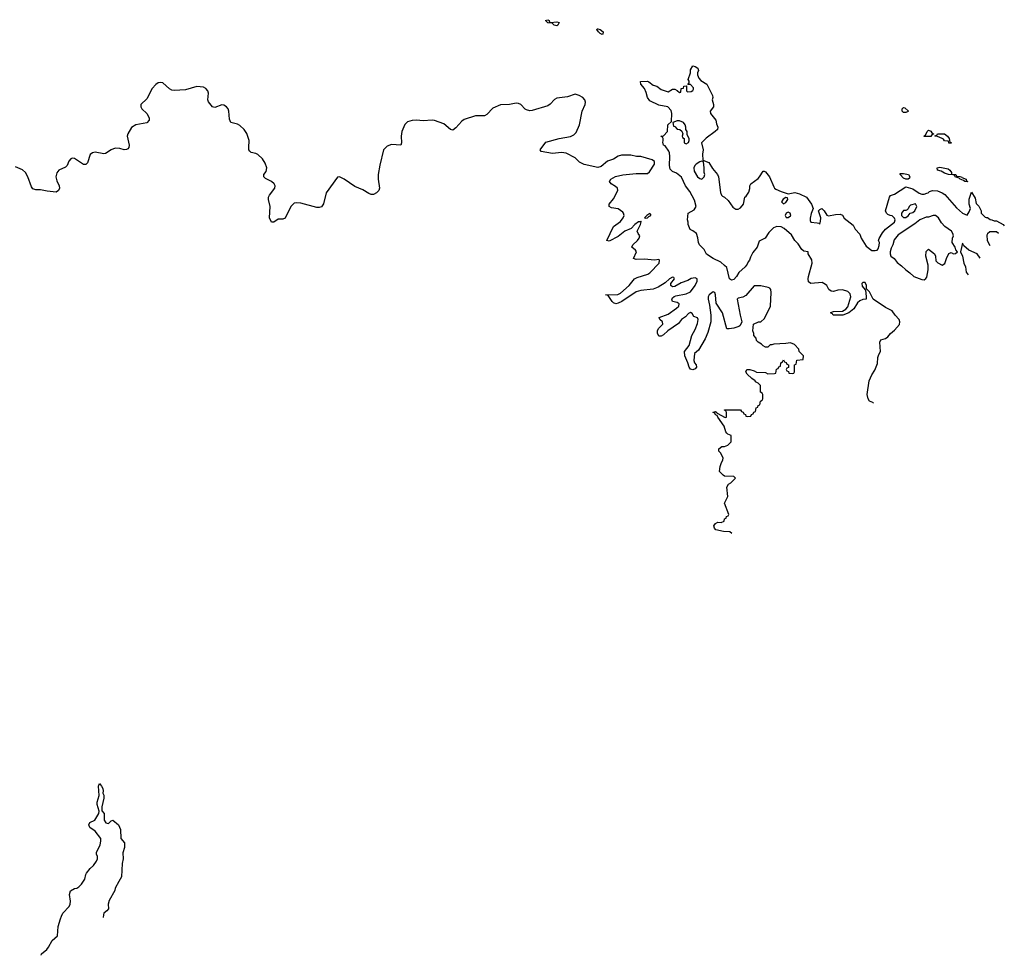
# Model space of a CAD drawing. Header units: inches. Extents: x 2348423 to 2474978, y 460702 to 613625.
# Tile 14 of 113: x 2411467 to 2420159, y 479678 to 487938. Entities that reach past the tile are written whole.
import ezdxf

# ---------------------------------------------------------------- set-up
doc = ezdxf.new("R2010")
doc.units = ezdxf.units.IN
doc.header["$MEASUREMENT"] = 0
for name, color, linetype in [('C4417', 7, 'Continuous'), ('C4418', 7, 'Continuous'), ('C4428', 7, 'Continuous')]:
    doc.layers.add(name, color=color, linetype=linetype)

msp = doc.modelspace()

# ---------------------------------------------------------------- linework, layer by layer
at = {"layer": 'C4417', "color": 5, "elevation": 80}
msp.add_lwpolyline([(2411655.6, 479678.1), (2411659, 479690), (2411706, 479730), (2411721.2, 479750), (2411753.2, 479810), (2411799.3, 479850), (2411806.3, 479933.7), (2411828.1, 480000)], dxfattribs=at)
at = {"layer": 'C4418', "color": 5}
for points, elevation in [([(2416152, 487912), (2416210, 487918), (2416230, 487912), (2416218, 487890), (2416210, 487885.2), (2416186, 487890), (2416167.3, 487907.3), (2416129.3, 487909.3), (2416108, 487932), (2416130, 487938), (2416142, 487930), (2416142, 487922)], 60), ([(2416610, 487808.7), (2416590, 487815.3), (2416575.3, 487830), (2416562, 487850), (2416564, 487856), (2416570, 487858), (2416592, 487850), (2416618, 487830), (2416614, 487810)], 60), ([(2419270, 487118), (2419258, 487130), (2419258, 487150), (2419270, 487162), (2419279.6, 487159.6), (2419314, 487130), (2419310, 487128), (2419290, 487118)], 60), ([(2417290, 487045.2), (2417270, 487044), (2417234, 487030), (2417238, 486998), (2417250, 486994), (2417270, 486972), (2417294, 486970), (2417312.7, 486952.7), (2417322, 486930), (2417314, 486910), (2417318, 486898), (2417334, 486890), (2417334, 486850), (2417350, 486842), (2417370, 486854), (2417378, 486870), (2417378, 486890), (2417360.4, 486920.4), (2417358, 486950), (2417346, 486970), (2417348, 486990), (2417342, 487010), (2417328, 487030)], 60), ([(2419450, 486906), (2419448, 486910), (2419462, 486918), (2419478, 486950), (2419490, 486962), (2419510, 486954), (2419518, 486938), (2419534, 486930), (2419534, 486926), (2419518, 486922), (2419510, 486906)], 60), ([(2419670, 486848), (2419666, 486866), (2419630, 486868.7), (2419622, 486882), (2419610, 486888.7), (2419570, 486908), (2419548.4, 486908.4), (2419546, 486914), (2419562, 486918), (2419568.9, 486931.1), (2419630.7, 486930.7), (2419658, 486910), (2419672, 486890), (2419678, 486858), (2419690, 486854), (2419690, 486848)], 60), ([(2417490, 486688), (2417470, 486682), (2417438.5, 486661.5), (2417428, 486652), (2417419.1, 486630), (2417422, 486602), (2417450, 486551.3), (2417470, 486536), (2417490, 486531.3), (2417508.7, 486550), (2417515.3, 486570), (2417509, 486589), (2417509.2, 486630), (2417502, 486682)], 60), ([(2419290, 486528.7), (2419270, 486539), (2419238, 486570), (2419240.4, 486579.6), (2419270, 486581), (2419312, 486570), (2419324.7, 486550), (2419322, 486538), (2419310, 486528.7)], 60), ([(2419830, 486506), (2419810, 486509), (2419799, 486519), (2419768, 486530), (2419759, 486539), (2419726, 486550), (2419722, 486562), (2419708, 486568), (2419666, 486570), (2419630, 486582), (2419602, 486602), (2419570, 486609), (2419566, 486630), (2419590, 486636), (2419662, 486622), (2419678, 486610), (2419692, 486590), (2419694, 486574), (2419730, 486571), (2419738, 486558), (2419770, 486554.8), (2419782, 486550), (2419783.6, 486543.6), (2419822, 486530), (2419822, 486522), (2419834, 486510), (2419834, 486506)], 60), ([(2418230, 486368), (2418206.8, 486353.2), (2418192, 486330), (2418210, 486312), (2418230, 486324.7), (2418248, 486350), (2418246, 486366)], 60), ([(2418250, 486239), (2418232, 486230), (2418224.7, 486210), (2418232, 486192), (2418250, 486191.3), (2418270, 486206), (2418274, 486210), (2418268, 486230)], 60), ([(2419373.6, 486313.6), (2419330, 486302), (2419318, 486290), (2419311, 486269), (2419301, 486259), (2419290, 486254), (2419270, 486254), (2419251, 486230), (2419251.3, 486210), (2419270, 486191.3), (2419290, 486191), (2419310, 486206), (2419328.9, 486231.1), (2419350, 486236), (2419368.7, 486250), (2419388, 486290)], 60), ([(2417030, 486226), (2417002, 486210), (2416982, 486190), (2416990, 486184.7), (2417010, 486187.7), (2417020.2, 486199.8), (2417038, 486210), (2417038, 486218)], 80), ([(2419550, 486208), (2419530, 486208), (2419490, 486195.3), (2419470, 486194), (2419412, 486170), (2419370, 486135.3), (2419221.1, 486038.9), (2419186, 485994), (2419175.5, 485950), (2419159.9, 485920.1), (2419150.7, 485890), (2419150.8, 485870.8), (2419158, 485850), (2419186, 485830), (2419213.4, 485793.4), (2419250, 485766), (2419288.4, 485728.4), (2419324.1, 485704.1), (2419358.8, 485670), (2419430, 485644), (2419450, 485642.8), (2419466.6, 485653.4), (2419473.6, 485666.4), (2419486.6, 485730), (2419485.2, 485770), (2419465.2, 485850), (2419469.3, 485890.7), (2419488.9, 485911.1), (2419542, 485870), (2419552, 485850), (2419554, 485810), (2419571.6, 485791.6), (2419610, 485772), (2419634, 485786), (2419648, 485830), (2419670, 485874), (2419690, 485882), (2419710, 485872), (2419727.3, 485872.7), (2419746, 485890), (2419730, 485906), (2419724, 485930), (2419699, 485970), (2419702.7, 486010), (2419709.2, 486030), (2419705.2, 486050), (2419693.2, 486070), (2419632.5, 486112.5), (2419603.2, 486143.2), (2419578, 486190)], 60)]:
    msp.add_lwpolyline(points, close=True, dxfattribs=dict(at, elevation=elevation))
for points, elevation in [([(2419004.4, 484552.7), (2418998, 484558), (2418968, 484570), (2418958, 484590), (2418949.2, 484630), (2418964.8, 484750), (2418990, 484803), (2419016.8, 484843.2), (2419038.2, 484901.8), (2419043.1, 484956.9), (2419050, 484981), (2419066.6, 485010), (2419061.2, 485090), (2419070, 485111), (2419110, 485124.7), (2419130, 485138), (2419153.2, 485166.8), (2419190, 485196), (2419232.1, 485247.9), (2419237, 485270), (2419229.6, 485290), (2419194, 485330), (2419168.3, 485368.3), (2419110, 485397.6), (2419001.2, 485470), (2418970, 485534), (2418942, 485562), (2418941.2, 485590), (2418930, 485617.2), (2418910, 485619), (2418901, 485610), (2418905.2, 485585.2), (2418930, 485552), (2418934, 485554), (2418940.7, 485490), (2418938, 485470), (2418910, 485467.3), (2418883.7, 485456.3), (2418862.5, 485437.5), (2418830, 485384.7), (2418786, 485350), (2418732, 485330), (2418649.3, 485330), (2418640.9, 485340.9), (2418624, 485350), (2418626, 485354), (2418650, 485360.7), (2418730, 485364.7), (2418758.4, 485381.6), (2418778.4, 485401.6), (2418802.7, 485490), (2418798, 485518), (2418778.4, 485538.4), (2418730, 485552.3), (2418690.5, 485549.5), (2418650, 485539.3), (2418630, 485540.9), (2418610, 485557.2), (2418591.7, 485591.7), (2418581.6, 485601.6), (2418550, 485617.2), (2418450, 485609.4), (2418430, 485625.2), (2418426.2, 485650), (2418430, 485671.3), (2418462.4, 485790), (2418458.7, 485818.7), (2418428.4, 485871.6), (2418428.4, 485888.4), (2418390, 485895.1), (2418370, 485908), (2418338.5, 485958.5), (2418310, 485988.2), (2418279, 486039), (2418215.1, 486095.1), (2418188.3, 486108.3), (2418150, 486111.8), (2418120.7, 486099.3), (2418080.8, 486059.2), (2418047.3, 486010), (2417995.9, 485984.1), (2417977.1, 485930), (2417937.5, 485882.5), (2417917.3, 485842.7), (2417910, 485814), (2417898.9, 485801.1), (2417890, 485779.3), (2417870, 485755.1), (2417814.2, 485705.8), (2417795.3, 485670), (2417770, 485645.1), (2417750, 485639.3), (2417734, 485650), (2417709, 485749), (2417689.1, 485769.1), (2417656, 485796), (2417588, 485830), (2417528.9, 485868.9), (2417508.7, 485910), (2417469.3, 485949.3), (2417458, 485970), (2417453.6, 486013.6), (2417442, 486050), (2417410, 486075.3), (2417386.6, 486086.6), (2417369, 486130), (2417368.7, 486150), (2417362, 486170), (2417369.4, 486230), (2417422, 486258), (2417438, 486290), (2417424.7, 486344.7), (2417382.4, 486422.4), (2417344.4, 486470), (2417307.9, 486547.9), (2417263.7, 486583.7), (2417230, 486598.7), (2417210, 486619.3), (2417203.1, 486650), (2417206.9, 486730), (2417203.6, 486763.6), (2417198, 486778), (2417164.5, 486824.5), (2417149.5, 486830), (2417143.1, 486856.9), (2417147.3, 486867.3), (2417146, 486890), (2417142, 486902), (2417126, 486910), (2417150, 486914), (2417186, 486950), (2417188, 487010), (2417222, 487038), (2417224, 487110), (2417216.5, 487136.5), (2417189.3, 487169.3), (2417110, 487182.7), (2417030, 487222), (2417008.7, 487250), (2416996.4, 487296.4), (2416982, 487330), (2416948.7, 487370), (2416947.3, 487392.7), (2417010, 487394), (2417022, 487390), (2417059.1, 487359.1), (2417090.7, 487350.7), (2417130, 487322), (2417190, 487302), (2417230, 487324.7), (2417250, 487324.7), (2417272, 487312), (2417290, 487294), (2417302, 487298), (2417306, 487330), (2417326, 487334), (2417330, 487351.3), (2417350, 487354), (2417354, 487354), (2417354, 487310), (2417362, 487302), (2417394.6, 487305.4), (2417410, 487314), (2417416.4, 487323.6), (2417416.4, 487336.4), (2417390, 487366), (2417366, 487366), (2417378, 487382), (2417376.4, 487396.4), (2417368.7, 487410), (2417389, 487470), (2417390, 487494), (2417410, 487531), (2417430, 487526), (2417454, 487510), (2417458, 487490), (2417451.3, 487470), (2417451.3, 487450), (2417462, 487422), (2417480.7, 487400.7), (2417531.3, 487370), (2417582, 487270), (2417584.7, 487250), (2417581, 487230), (2417590.8, 487190), (2417590.8, 487170), (2417562, 487130), (2417564.7, 487110), (2417610.8, 487050), (2417618, 487018), (2417631, 486990), (2417626, 486970), (2417606, 486950), (2417527, 486893), (2417484.7, 486850), (2417499.1, 486790), (2417493.4, 486750), (2417498, 486698), (2417550, 486676.3), (2417584.1, 486624.1), (2417627.3, 486570), (2417634.4, 486550), (2417653.7, 486413.7), (2417662.8, 486390), (2417670, 486381), (2417690, 486371.3), (2417720.7, 486340.7), (2417762.5, 486282.5), (2417790, 486264.7), (2417810, 486266), (2417830, 486278), (2417855.3, 486310), (2417869.3, 486370), (2417880.9, 486379.1), (2417904.8, 486415.2), (2417912.9, 486447.1), (2417913.2, 486470), (2417921.2, 486490), (2417985.1, 486534.9), (2417999, 486550), (2418030, 486602), (2418039.6, 486599.6), (2418050, 486594), (2418086, 486550), (2418123.5, 486463.5), (2418130.7, 486450.7), (2418142.8, 486442.8), (2418190, 486421), (2418250, 486402), (2418310, 486411), (2418350, 486401), (2418411.3, 486370), (2418458, 486310), (2418472, 486270), (2418454.4, 486225.6), (2418446, 486186), (2418444.7, 486164.7), (2418451.6, 486151.6), (2418506, 486146), (2418522, 486142), (2418530, 486134), (2418536.4, 486156.4), (2418538, 486190), (2418518, 486250), (2418530, 486262), (2418549, 486271), (2418570, 486252), (2418591.3, 486211.3), (2418606, 486206), (2418670, 486218.8), (2418710, 486221), (2418730, 486211), (2418745.2, 486185.2), (2418823.6, 486123.6), (2418842, 486090), (2418883.5, 486043.5), (2418894.8, 486010), (2418939.9, 485939.9), (2418990, 485901.6), (2419020.2, 485899.8), (2419036.5, 485903.5), (2419045.2, 485914.8), (2419055.3, 485944.7), (2419056, 485970), (2419049.2, 485990), (2419052.9, 486007.1), (2419083.7, 486056.3), (2419108.7, 486090), (2419188, 486150), (2419195.3, 486170), (2419190, 486186), (2419170, 486206), (2419150, 486208), (2419130, 486218), (2419118, 486230), (2419109.1, 486249.1), (2419144, 486370), (2419154.6, 486385.4), (2419190, 486398), (2419290, 486462), (2419350, 486444.7), (2419406.4, 486406.4), (2419430, 486398), (2419450, 486398), (2419474, 486406), (2419486, 486410), (2419498, 486422), (2419526, 486430), (2419570, 486427.3), (2419610.5, 486410.5), (2419634.9, 486394.9), (2419736.8, 486276.8), (2419790, 486231.3), (2419830, 486211.3), (2419850, 486242), (2419859.3, 486270), (2419849.6, 486309.6), (2419847.7, 486352.3), (2419870, 486414), (2419902, 486362), (2419910, 486314), (2419932.7, 486292.7), (2419954, 486250), (2419954, 486230), (2419990, 486194), (2420000, 486192.8)], 60), ([(2417752.2, 483402.3), (2417736.4, 483416.4), (2417680.2, 483420.2), (2417613.6, 483433.6), (2417599, 483450), (2417595.3, 483470), (2417609.3, 483490.7), (2417630, 483501), (2417660.4, 483499.6), (2417686, 483510), (2417687.3, 483532.7), (2417702, 483538), (2417707.3, 483552.7), (2417722, 483558), (2417726, 483570), (2417688, 483670), (2417718, 483730), (2417708, 483810), (2417723.1, 483836.9), (2417746, 483850), (2417786, 483890), (2417770, 483906), (2417690, 483908), (2417676.4, 483916.4), (2417646, 483950), (2417650, 483994), (2417662, 484030), (2417675.3, 484050), (2417678, 484070), (2417653.6, 484113.6), (2417638, 484130), (2417638, 484150), (2417666, 484170), (2417690, 484171.3), (2417718, 484182), (2417748, 484210), (2417747.3, 484267.3), (2417719, 484279), (2417709.1, 484289.1), (2417700.9, 484300.9), (2417684.5, 484350), (2417629.2, 484430), (2417624, 484444), (2417610, 484449.2), (2417603.1, 484463.1), (2417588.7, 484470), (2417590, 484474), (2417610, 484478), (2417622, 484470), (2417623.6, 484463.6), (2417695.3, 484424.7), (2417706, 484430), (2417706, 484470), (2417702, 484482), (2417688, 484490), (2417690, 484494), (2417830, 484494), (2417838, 484478), (2417852.7, 484472.7), (2417858, 484458), (2417872.7, 484452.7), (2417878, 484438), (2417890, 484434), (2417922, 484438), (2417927.3, 484452.7), (2417942, 484458), (2417947.3, 484472.7), (2417962, 484478), (2417967.3, 484512.7), (2417982, 484518), (2417987.3, 484532.7), (2418002, 484538), (2418006, 484570), (2418022, 484578), (2418026, 484590), (2418026, 484630), (2418022, 484642), (2418006, 484650), (2418006, 484710), (2417986, 484730), (2417962, 484742), (2417958, 484750), (2417928.9, 484768.9), (2417888, 484810), (2417878, 484830), (2417886, 484850), (2417911.1, 484851.1), (2417950, 484838), (2417970, 484826), (2418050, 484822), (2418072.7, 484812.7), (2418130, 484814), (2418142, 484818), (2418147.3, 484852.7), (2418162, 484858), (2418167.3, 484872.7), (2418182, 484878), (2418186, 484910), (2418202, 484918), (2418210, 484934), (2418218, 484918), (2418232.7, 484912.7), (2418238, 484898), (2418254, 484890), (2418252.7, 484867.3), (2418238, 484862), (2418234, 484850), (2418238, 484838), (2418252.7, 484832.7), (2418258, 484818), (2418290, 484814), (2418302, 484818), (2418306, 484830), (2418306, 484890), (2418322, 484898), (2418327.3, 484932.7), (2418382, 484938), (2418386, 484970), (2418347.3, 485007.3), (2418346, 485030), (2418306, 485070), (2418270, 485086), (2418230, 485078), (2418125.4, 485074.6), (2418107.3, 485067.3), (2418092.7, 485067.3), (2418071.6, 485048.4), (2418050, 485048), (2418030, 485058), (2418014.6, 485074.6), (2417986, 485090), (2417970, 485106), (2417967.3, 485127.3), (2417948, 485150), (2417947.3, 485167.3), (2417938, 485190), (2417946, 485250), (2417990, 485272), (2418010, 485272), (2418040.4, 485299.6), (2418095.3, 485410), (2418102, 485530), (2418096.4, 485556.4), (2418088.4, 485568.4), (2418074.6, 485574.6), (2418010, 485588.7), (2417950, 485588.7), (2417876.4, 485503.6), (2417850, 485489), (2417810, 485479), (2417801, 485470), (2417826, 485330), (2417842, 485270), (2417839.6, 485260.4), (2417824.7, 485235.3), (2417814, 485230), (2417770, 485215.3), (2417730, 485208.7), (2417708, 485210), (2417672.3, 485350), (2417615.6, 485435.6), (2417609.6, 485510), (2417603.7, 485530), (2417590, 485535.6), (2417554, 485510), (2417543.2, 485490), (2417543.8, 485470), (2417557, 485417), (2417568.6, 485330), (2417567, 485270), (2417542.8, 485177.2), (2417518.6, 485121.4), (2417459.9, 485020.1), (2417424, 484990), (2417419.1, 484930), (2417424, 484910), (2417437.1, 484890), (2417440.5, 484870), (2417430, 484856), (2417410, 484847.6), (2417390, 484852.7), (2417377, 484870), (2417366, 484910), (2417339.5, 484970), (2417336.2, 485010), (2417377.2, 485062.8), (2417399.8, 485150), (2417430, 485201.6), (2417450, 485256), (2417455.1, 485290), (2417450, 485305.2), (2417417.2, 485317.2), (2417404.2, 485344.2), (2417390, 485353.1), (2417370, 485343.1), (2417343.8, 485316.2), (2417310, 485290.7), (2417283.1, 485256.9), (2417189.5, 485190.5), (2417150, 485154.7), (2417130, 485145.1), (2417110, 485145.1), (2417097.6, 485170), (2417097.2, 485190), (2417107.3, 485212.7), (2417143.5, 485250), (2417140.5, 485270), (2417118, 485290), (2417112.7, 485310), (2417190, 485338.5), (2417264.8, 485390), (2417284.2, 485410), (2417287.8, 485430), (2417270, 485440.9), (2417229.4, 485450), (2417222.4, 485470), (2417230, 485482), (2417244.8, 485495.2), (2417259.3, 485500.7), (2417350, 485516.5), (2417390, 485536.9), (2417430.5, 485590), (2417448.3, 485630), (2417447, 485650), (2417430, 485658), (2417393.2, 485653.2), (2417363.7, 485636.3), (2417305.3, 485614.7), (2417250, 485581.3), (2417230, 485579.5), (2417216, 485590), (2417215.6, 485610), (2417246.6, 485650), (2417242, 485662), (2417230, 485664.5), (2417203.1, 485650), (2417163.8, 485616.2), (2417104.2, 485575.8), (2417059.7, 485560.3), (2416950, 485546.5), (2416910, 485535.7), (2416781.5, 485450), (2416750, 485434), (2416730, 485430.8), (2416710, 485437.2), (2416695.6, 485450), (2416663.1, 485503.1), (2416638, 485510), (2416746.8, 485513.2), (2416770, 485523.2), (2416848.5, 485590), (2416895.1, 485650), (2416917.5, 485662.5), (2417011.5, 485690), (2417030, 485702.8), (2417111.8, 485790), (2417114, 485814), (2417110, 485822), (2417070, 485815.6), (2416982.7, 485822.7), (2416910, 485820.7), (2416886, 485830), (2416913.2, 485890), (2416904.1, 485904.1), (2416869.2, 485930), (2416878.4, 485950), (2416921.6, 485990), (2416935.6, 486010), (2416942, 486030), (2416925.2, 486050), (2416917.2, 486070), (2416946.6, 486130), (2416953.2, 486153.2), (2416950, 486158), (2416946.4, 486153.6), (2416930, 486154), (2416898.4, 486130), (2416865.8, 486094.2), (2416810, 486069.6), (2416750, 486022.6), (2416670, 485983.6), (2416649.5, 485990), (2416708.8, 486111.2), (2416770, 486157), (2416794, 486190), (2416801.6, 486210), (2416797, 486230), (2416790, 486239.3), (2416750, 486269.6), (2416690, 486276.2), (2416669.5, 486290), (2416672, 486310), (2416710, 486356.3), (2416747.3, 486430), (2416743.7, 486450), (2416726.5, 486466.5), (2416689, 486490), (2416674, 486510), (2416684, 486530), (2416726, 486554), (2416791.1, 486568.9), (2416910, 486578.9), (2417010, 486581), (2417025.6, 486594.4), (2417070, 486662), (2417070, 486686), (2417050, 486702), (2416950, 486729.3), (2416910.5, 486729.5), (2416861.1, 486741.1), (2416778.5, 486741.5), (2416750, 486732.6), (2416710, 486707.8), (2416654.8, 486690), (2416599, 486641), (2416570, 486632.3), (2416450, 486659.5), (2416410, 486680.7), (2416370, 486717.7), (2416290, 486761.1), (2416250, 486765.1), (2416170, 486756.2), (2416070, 486775.3), (2416061.2, 486790), (2416110, 486857.3), (2416230.5, 486890.5), (2416330, 486908), (2416358.6, 486921.4), (2416377.8, 486942.2), (2416407.8, 487010), (2416432.3, 487130), (2416458, 487190), (2416460.9, 487210), (2416456, 487230), (2416439.3, 487250), (2416405.2, 487270), (2416370, 487279.7), (2416303, 487257), (2416210, 487246.3), (2416186.5, 487233.5), (2416149.2, 487190.8), (2416130, 487176.3), (2415990, 487135.8), (2415970, 487134), (2415941.3, 487141.3), (2415930, 487147.4), (2415891.9, 487190), (2415870, 487198.5), (2415850, 487200.5), (2415790, 487190.6), (2415710, 487187.6), (2415644.3, 487155.7), (2415590, 487102), (2415570.1, 487089.9), (2415490, 487088.9), (2415390, 487058.2), (2415370, 487042.8), (2415317.3, 486982.7), (2415290, 486964.1), (2415270, 486967.7), (2415210, 487017.5), (2415130, 487048.2), (2415108.5, 487051.5), (2415030, 487046), (2414970, 487051.5), (2414930, 487047.3), (2414890, 487035.5), (2414866.5, 487013.5), (2414841.7, 486950), (2414833.6, 486910), (2414836.3, 486850), (2414831.1, 486828.9), (2414750, 486837.5), (2414710, 486821.7), (2414679.8, 486790), (2414645.2, 486654.8), (2414631.3, 486570), (2414631.2, 486530), (2414644.2, 486450), (2414637, 486430), (2414617.4, 486410), (2414590, 486396.2), (2414570, 486395.8), (2414550, 486403.7), (2414497.1, 486437.1), (2414424.4, 486464.4), (2414330, 486531.5), (2414290, 486549.8), (2414271.1, 486548.9), (2414172.9, 486410), (2414147.4, 486312.6), (2414130, 486285.8), (2414110, 486279.1), (2414090, 486279.9), (2413950, 486319.6), (2413910, 486322.3), (2413890, 486316.8), (2413860.2, 486290), (2413810, 486185.2), (2413790, 486176), (2413750, 486175.6), (2413710, 486149.7), (2413690, 486149.5), (2413671.8, 486190), (2413677.4, 486290), (2413663.1, 486350), (2413664.1, 486370), (2413672.4, 486390), (2413718.7, 486450), (2413722, 486470), (2413714.5, 486490), (2413690.6, 486510.6), (2413637, 486537), (2413622.4, 486550), (2413622.7, 486570), (2413641.4, 486598.6), (2413649, 486630), (2413634.7, 486670), (2413609.1, 486709.2), (2413570, 486747.1), (2413550, 486758), (2413510, 486766.4), (2413497.9, 486777.9), (2413490.8, 486790), (2413488.2, 486810), (2413491.2, 486870), (2413472.5, 486932.5), (2413448.1, 486968.1), (2413410, 487004.9), (2413390, 487016), (2413330, 487031.6), (2413319, 487059), (2413313.1, 487130), (2413306.5, 487150), (2413292.8, 487170), (2413270, 487183.7), (2413250, 487185.7), (2413190, 487162.7), (2413170, 487168.4), (2413132.8, 487212.8), (2413128.9, 487230), (2413133.3, 487290), (2413126.3, 487310), (2413111.3, 487331.3), (2413090, 487342.4), (2413030, 487348.4), (2412930, 487320.2), (2412830, 487312.4), (2412810, 487315.8), (2412790, 487327.4), (2412730, 487379.7), (2412710, 487384), (2412690, 487380.5), (2412670, 487366), (2412637.6, 487330), (2412590, 487239.5), (2412534.9, 487190), (2412535.3, 487170), (2412546, 487150), (2412587.7, 487110), (2412601.8, 487090), (2412609.1, 487070), (2412609, 487050), (2412590, 487027.4), (2412491.1, 487008.9), (2412453.8, 486986.2), (2412421.6, 486930), (2412416.4, 486910), (2412432.7, 486830), (2412430.3, 486810), (2412420.7, 486799.3), (2412410, 486791.2), (2412390, 486789.1), (2412350, 486800.3), (2412310, 486802.7), (2412275.5, 486790), (2412223.9, 486756.1), (2412210, 486754.7), (2412131.8, 486768.2), (2412110, 486762.6), (2412090, 486747), (2412065.5, 486674.5), (2412050, 486660.7), (2412030, 486660.5), (2411950, 486711.8), (2411930, 486714.5), (2411917.3, 486710), (2411899.5, 486690), (2411887.3, 486650), (2411870, 486635.1), (2411813.4, 486610), (2411794.3, 486585.7), (2411785.7, 486550), (2411795.6, 486515.6), (2411816.4, 486470), (2411818.4, 486450), (2411810, 486429.3), (2411790, 486416), (2411710, 486423.6), (2411650, 486435.6), (2411610, 486437), (2411584.2, 486444.2), (2411570, 486462), (2411538.9, 486550), (2411519.1, 486590), (2411492.2, 486612.2), (2411430, 486639.1)], 80), ([(2419790, 485966), (2419772, 485890), (2419791.1, 485851.1), (2419801, 485790), (2419817.3, 485757.3), (2419821, 485710), (2419839.4, 485685.5)], 60), ([(2419947, 485831.4), (2419919, 485870), (2419844.7, 485904.7), (2419802, 485942), (2419790, 485966)], 60), ([(2411828.1, 480000), (2411836, 480024), (2411848.7, 480050), (2411903.7, 480110), (2411912, 480130), (2411915.9, 480155.9), (2411906, 480214), (2411914, 480246), (2411950, 480266.8), (2411970, 480270.6), (2411990, 480282), (2412013.7, 480306.3), (2412040.7, 480350), (2412049.6, 480390.4), (2412056.6, 480403.4), (2412090, 480444), (2412119.3, 480470), (2412146, 480510), (2412152.7, 480530), (2412153.2, 480550), (2412145.2, 480570), (2412146, 480590), (2412176, 480650), (2412184, 480690), (2412182, 480710), (2412132.9, 480772.9), (2412087.3, 480807.3), (2412078, 480830), (2412086, 480850), (2412130, 480872), (2412164, 480930), (2412169, 480950), (2412149.5, 481009.5), (2412149.4, 481030), (2412168.7, 481090), (2412162, 481170), (2412170, 481194), (2412190, 481172), (2412201, 481150), (2412204.7, 481130), (2412202, 481110), (2412210.6, 481090.6), (2412210, 481066), (2412191.3, 480990), (2412192.7, 480952.7), (2412211.3, 480930), (2412211.3, 480870), (2412226.4, 480846.4), (2412250, 480842), (2412274.6, 480865.4), (2412290, 480871.3), (2412338, 480830), (2412358, 480790), (2412361, 480710), (2412391.3, 480670), (2412392, 480650), (2412391.3, 480630), (2412378, 480582), (2412381, 480530), (2412370.9, 480489.1), (2412366, 480370), (2412341, 480330), (2412311, 480270), (2412306, 480250), (2412257.5, 480162.5), (2412246.8, 480130), (2412250.5, 480089.5), (2412236, 480070), (2412211, 480050), (2412205.5, 480034.5), (2412202.5, 480012.2)], 80)]:
    msp.add_lwpolyline(points, dxfattribs=dict(at, elevation=elevation))
at = {"layer": 'C4428', "color": 5, "elevation": 60}
for points in [[(2420000, 486192.8), (2420011.3, 486191.3), (2420032.7, 486172.7), (2420050, 486172), (2420070, 486162), (2420090, 486162), (2420150, 486131.3), (2420158.8, 486118.7)], [(2420090, 486066), (2420030, 486066), (2420011.6, 486048.4), (2420005.4, 486034.6), (2420006, 485990), (2420031.1, 485945.5)], [(2420108, 486049.8), (2420090, 486066)]]:
    msp.add_lwpolyline(points, dxfattribs=at)

doc.saveas('drawing.dxf')
